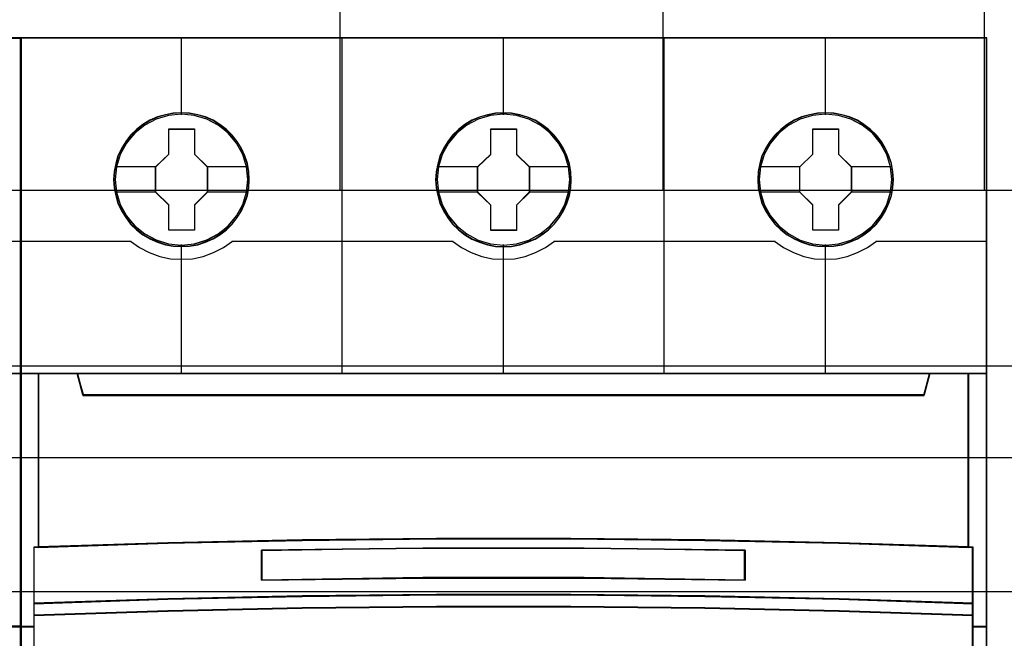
# Model space of a CAD drawing. Extents: x -558982 to 5119495, y -5290134 to 97908.
# Tile 78 of 256: x -478343 to -477792, y -22515 to -22169. Entities that reach past the tile are written whole.
import ezdxf

# ---------------------------------------------------------------- set-up
doc = ezdxf.new("R2010")
doc.units = 0
doc.header["$MEASUREMENT"] = 0
doc.layers.get('0').update_dxf_attribs({"color": 252})
for name, color, linetype in [('30', 7, 'Continuous'), ('45', 8, 'Continuous'), ('50', 7, 'Continuous')]:
    doc.layers.add(name, color=color, linetype=linetype)

# ---------------------------------------------------------------- blocks, each defined once
blk = doc.blocks.new('*U1051')
at = {"layer": '50', "color": 7}
for points in [[(61.983887, -277.514077), (386.017439, -277.514077)], [(61.983887, -277.514077), (386.017439, -277.514077)], [(151.864631, -277.556447), (151.864631, -257.54713)], [(169.926144, -277.556447), (169.926144, -257.54713)], [(187.900172, -277.556447), (187.900172, -257.54713)], [(61.983887, -287.349254), (386.017439, -287.349254), (386.017439, -333.651915), (61.983887, -333.651915), (61.983887, -287.349254)]]:
    blk.add_lwpolyline(points, dxfattribs=at)
blk = doc.blocks.new('*U1052')
at = {"layer": '30', "color": 7}
blk.add_lwpolyline([(51.981526, -292.478694), (396.088727, -292.478694), (396.088727, -328.453624), (51.981526, -328.453624), (51.981526, -292.478694)], close=True, dxfattribs=at)
for points in [[(51.981526, -292.478694), (396.088727, -292.478694), (396.088727, -328.453624), (51.981526, -328.453624), (51.981526, -292.478694)], [(51.981526, -299.972919), (396.088727, -299.972919), (396.088727, -320.959398), (51.981526, -320.959398), (51.981526, -299.972919)]]:
    blk.add_lwpolyline(points, dxfattribs=at)
blk = doc.blocks.new('*C1053')
at = {"layer": '45', "color": 7}
for points in [[(134.039061, -268.997671), (61.962678, -268.997671), (61.962678, -351.066058), (134.039061, -351.066058), (134.039061, -268.997671)], [(134.017853, -269.021504), (61.983887, -269.021504), (61.983887, -351.044873), (134.017853, -351.044873), (134.017853, -269.021504)], [(132.997204, -287.770308), (132.997204, -301.951077), (134.039061, -301.951077), (134.039061, -287.770308), (132.997204, -287.770308)]]:
    blk.add_lwpolyline(points, close=True, dxfattribs=at)
at = {"layer": '45', "color": 139}
blk.add_lwpolyline([(134.039061, -268.997671), (61.962678, -268.997671), (61.962678, -351.066058), (134.039061, -351.066058), (134.039061, -268.997671)], close=True, dxfattribs=at)
for points in [[(127.817078, -280.360823), (134.039061, -280.360823)], [(61.962678, -287.770308), (134.039061, -287.770308)], [(134.039061, -301.906059), (79.220927, -301.906059)]]:
    blk.add_lwpolyline(points, dxfattribs=at)
at = {"layer": '45', "color": 140}
blk.add_lwpolyline([(132.997204, -287.770308), (132.997204, -301.951077), (134.039061, -301.951077), (134.039061, -287.770308), (132.997204, -287.770308)], close=True, dxfattribs=at)
at = {"layer": '45', "color": 59}
blk.add_lwpolyline([(133.018412, -287.791493), (133.018412, -301.929892), (134.017853, -301.929892), (134.017853, -287.791493), (133.018412, -287.791493)], close=True, dxfattribs=at)
blk = doc.blocks.new('*U1054')
at = {"layer": '45', "color": 7}
for points in [[(151.993829, -268.997671), (133.970134, -268.997671), (133.970134, -351.066058), (151.993829, -351.066058), (170.006378, -351.066058), (188.030073, -351.066058), (188.030073, -268.997671), (170.006378, -268.997671), (151.993829, -268.997671)], [(146.777292, -276.92619), (146.754911, -276.473), (146.682172, -276.025336), (146.525502, -275.594252), (146.346452, -275.179749), (146.111448, -274.787352), (145.831682, -274.439169), (145.501557, -274.118619), (145.132265, -273.842284), (144.762974, -273.599108), (144.332133, -273.416727), (143.901293, -273.289612), (143.442476, -273.206711), (142.989254, -273.179078), (142.530437, -273.206711), (142.088406, -273.289612), (141.64078, -273.416727), (141.226725, -273.599108), (140.835052, -273.842284), (140.476951, -274.118619), (140.141231, -274.439169), (139.872656, -274.787352), (139.632057, -275.179749), (139.430625, -275.594252), (139.313123, -276.025336), (139.223597, -276.473), (139.190025, -276.92619), (139.223597, -277.373854), (139.313123, -277.810465), (139.430625, -278.247075), (139.632057, -278.661579), (139.872656, -279.048449), (140.141231, -279.413212), (140.476951, -279.733762), (140.835052, -280.010097), (141.226725, -280.242219), (141.64078, -280.424601), (142.088406, -280.562769), (142.530437, -280.651196), (142.989254, -280.673303), (143.442476, -280.651196), (143.901293, -280.562769), (144.332133, -280.424601), (144.762974, -280.242219), (145.132265, -280.010097), (145.501557, -279.733762), (145.831682, -279.413212), (146.111448, -279.048449), (146.346452, -278.661579), (146.525502, -278.247075), (146.682172, -277.810465), (146.754911, -277.373854), (146.777292, -276.92619)], [(146.777292, -276.92619), (146.754911, -276.473), (146.682172, -276.025336), (146.525502, -275.594252), (146.346452, -275.179749), (146.111448, -274.787352), (145.831682, -274.439169), (145.501557, -274.118619), (145.132265, -273.842284), (144.762974, -273.599108), (144.332133, -273.416727), (143.901293, -273.289612), (143.442476, -273.206711), (142.989254, -273.179078), (142.530437, -273.206711), (142.088406, -273.289612), (141.64078, -273.416727), (141.226725, -273.599108), (140.835052, -273.842284), (140.476951, -274.118619), (140.141231, -274.439169), (139.872656, -274.787352), (139.632057, -275.179749), (139.430625, -275.594252), (139.313123, -276.025336), (139.223597, -276.473), (139.190025, -276.92619), (139.223597, -277.373854), (139.313123, -277.810465), (139.430625, -278.247075), (139.632057, -278.661579), (139.872656, -279.048449), (140.141231, -279.413212), (140.476951, -279.733762), (140.835052, -280.010097), (141.226725, -280.242219), (141.64078, -280.424601), (142.088406, -280.562769), (142.530437, -280.651196), (142.989254, -280.673303), (143.442476, -280.651196), (143.901293, -280.562769), (144.332133, -280.424601), (144.762974, -280.242219), (145.132265, -280.010097), (145.501557, -279.733762), (145.831682, -279.413212), (146.111448, -279.048449), (146.346452, -278.661579), (146.525502, -278.247075), (146.682172, -277.810465), (146.754911, -277.373854), (146.777292, -276.92619)], [(164.788435, -276.931487), (164.766053, -276.478296), (164.693311, -276.030632), (164.536635, -275.599548), (164.357578, -275.185045), (164.122565, -274.792648), (163.842788, -274.444465), (163.51265, -274.123916), (163.14894, -273.842053), (162.774038, -273.604404), (162.343181, -273.422023), (161.912324, -273.294908), (161.45349, -273.212008), (161.00025, -273.184374), (160.547011, -273.212008), (160.099367, -273.294908), (159.651724, -273.422023), (159.237653, -273.604404), (158.845965, -273.842053), (158.48785, -274.123916), (158.152117, -274.444465), (157.889127, -274.792648), (157.642923, -275.185045), (157.447079, -275.599548), (157.323977, -276.030632), (157.234448, -276.478296), (157.20647, -276.931487), (157.234448, -277.379151), (157.323977, -277.815761), (157.447079, -278.252372), (157.642923, -278.666875), (157.889127, -279.053745), (158.152117, -279.418508), (158.48785, -279.739058), (158.845965, -280.015394), (159.237653, -280.247516), (159.651724, -280.429897), (160.099367, -280.568065), (160.547011, -280.656493), (161.00025, -280.678599), (161.45349, -280.656493), (161.912324, -280.568065), (162.343181, -280.429897), (162.774038, -280.247516), (163.14894, -280.015394), (163.51265, -279.739058), (163.842788, -279.418508), (164.122565, -279.053745), (164.357578, -278.666875), (164.536635, -278.252372), (164.693311, -277.815761), (164.766053, -277.379151), (164.788435, -276.931487)], [(164.788435, -276.931487), (164.766053, -276.478296), (164.693311, -276.030632), (164.536635, -275.599548), (164.357578, -275.185045), (164.122565, -274.792648), (163.842788, -274.444465), (163.51265, -274.123916), (163.14894, -273.842053), (162.774038, -273.604404), (162.343181, -273.422023), (161.912324, -273.294908), (161.45349, -273.212008), (161.00025, -273.184374), (160.547011, -273.212008), (160.099367, -273.294908), (159.651724, -273.422023), (159.237653, -273.604404), (158.845965, -273.842053), (158.48785, -274.123916), (158.152117, -274.444465), (157.889127, -274.792648), (157.642923, -275.185045), (157.447079, -275.599548), (157.323977, -276.030632), (157.234448, -276.478296), (157.20647, -276.931487), (157.234448, -277.379151), (157.323977, -277.815761), (157.447079, -278.252372), (157.642923, -278.666875), (157.889127, -279.053745), (158.152117, -279.418508), (158.48785, -279.739058), (158.845965, -280.015394), (159.237653, -280.247516), (159.651724, -280.429897), (160.099367, -280.568065), (160.547011, -280.656493), (161.00025, -280.678599), (161.45349, -280.656493), (161.912324, -280.568065), (162.343181, -280.429897), (162.774038, -280.247516), (163.14894, -280.015394), (163.51265, -279.739058), (163.842788, -279.418508), (164.122565, -279.053745), (164.357578, -278.666875), (164.536635, -278.252372), (164.693311, -277.815761), (164.766053, -277.379151), (164.788435, -276.931487)], [(164.772529, -276.930163), (164.750248, -276.479054), (164.677837, -276.033446), (164.521874, -275.604343), (164.34363, -275.191743), (164.109685, -274.801149), (163.83118, -274.454565), (163.502543, -274.135488), (163.140486, -273.854921), (162.767288, -273.618364), (162.33839, -273.43682), (161.909491, -273.310289), (161.452742, -273.22777), (161.001563, -273.200263), (160.550384, -273.22777), (160.104775, -273.310289), (159.659166, -273.43682), (159.246978, -273.618364), (158.85707, -273.854921), (158.500583, -274.135488), (158.166376, -274.454565), (157.904581, -274.801149), (157.659496, -275.191743), (157.464542, -275.604343), (157.342, -276.033446), (157.252878, -276.479054), (157.225027, -276.930163), (157.252878, -277.37577), (157.342, -277.810375), (157.464542, -278.24498), (157.659496, -278.657579), (157.904581, -279.042672), (158.166376, -279.40576), (158.500583, -279.724837), (158.85707, -279.999903), (159.246978, -280.230959), (159.659166, -280.412503), (160.104775, -280.550036), (160.550384, -280.638057), (161.001563, -280.660062), (161.452742, -280.638057), (161.909491, -280.550036), (162.33839, -280.412503), (162.767288, -280.230959), (163.140486, -279.999903), (163.502543, -279.724837), (163.83118, -279.40576), (164.109685, -279.042672), (164.34363, -278.657579), (164.521874, -278.24498), (164.677837, -277.810375), (164.750248, -277.37577), (164.772529, -276.930163)], [(182.807531, -276.92619), (182.785141, -276.473), (182.712377, -276.025336), (182.555653, -275.594252), (182.37654, -275.179749), (182.141454, -274.787352), (181.86159, -274.439169), (181.53135, -274.118619), (181.161929, -273.842284), (180.792508, -273.599108), (180.361517, -273.416727), (179.930526, -273.289612), (179.471549, -273.206711), (179.018169, -273.179078), (178.559192, -273.206711), (178.117006, -273.289612), (177.669223, -273.416727), (177.255024, -273.599108), (176.863214, -273.842284), (176.504988, -274.118619), (176.169151, -274.439169), (175.906079, -274.787352), (175.659798, -275.179749), (175.458296, -275.594252), (175.340753, -276.025336), (175.251197, -276.473), (175.217613, -276.92619), (175.251197, -277.373854), (175.340753, -277.810465), (175.458296, -278.247075), (175.659798, -278.661579), (175.906079, -279.048449), (176.169151, -279.413212), (176.504988, -279.733762), (176.863214, -280.010097), (177.255024, -280.242219), (177.669223, -280.424601), (178.117006, -280.562769), (178.559192, -280.651196), (179.018169, -280.673303), (179.471549, -280.651196), (179.930526, -280.562769), (180.361517, -280.424601), (180.792508, -280.242219), (181.161929, -280.010097), (181.53135, -279.733762), (181.86159, -279.413212), (182.141454, -279.048449), (182.37654, -278.661579), (182.555653, -278.247075), (182.712377, -277.810465), (182.785141, -277.373854), (182.807531, -276.92619)], [(182.807531, -276.92619), (182.785141, -276.473), (182.712377, -276.025336), (182.555653, -275.594252), (182.37654, -275.179749), (182.141454, -274.787352), (181.86159, -274.439169), (181.53135, -274.118619), (181.161929, -273.842284), (180.792508, -273.599108), (180.361517, -273.416727), (179.930526, -273.289612), (179.471549, -273.206711), (179.018169, -273.179078), (178.559192, -273.206711), (178.117006, -273.289612), (177.669223, -273.416727), (177.255024, -273.599108), (176.863214, -273.842284), (176.504988, -274.118619), (176.169151, -274.439169), (175.906079, -274.787352), (175.659798, -275.179749), (175.458296, -275.594252), (175.340753, -276.025336), (175.251197, -276.473), (175.217613, -276.92619), (175.251197, -277.373854), (175.340753, -277.810465), (175.458296, -278.247075), (175.659798, -278.661579), (175.906079, -279.048449), (176.169151, -279.413212), (176.504988, -279.733762), (176.863214, -280.010097), (177.255024, -280.242219), (177.669223, -280.424601), (178.117006, -280.562769), (178.559192, -280.651196), (179.018169, -280.673303), (179.471549, -280.651196), (179.930526, -280.562769), (180.361517, -280.424601), (180.792508, -280.242219), (181.161929, -280.010097), (181.53135, -279.733762), (181.86159, -279.413212), (182.141454, -279.048449), (182.37654, -278.661579), (182.555653, -278.247075), (182.712377, -277.810465), (182.785141, -277.373854), (182.807531, -276.92619)], [(182.788973, -276.924866), (182.766694, -276.473758), (182.694285, -276.02815), (182.538327, -275.599047), (182.36009, -275.186447), (182.126154, -274.795853), (181.847658, -274.449269), (181.519033, -274.130192), (181.151419, -273.855126), (180.783804, -273.613067), (180.354921, -273.431524), (179.926038, -273.304993), (179.469305, -273.222473), (179.018142, -273.194967), (178.561409, -273.222473), (178.121385, -273.304993), (177.675792, -273.431524), (177.263619, -273.613067), (176.873725, -273.855126), (176.51725, -274.130192), (176.183055, -274.449269), (175.921269, -274.795853), (175.676193, -275.186447), (175.475676, -275.599047), (175.358708, -276.02815), (175.26959, -276.473758), (175.23617, -276.924866), (175.26959, -277.370474), (175.358708, -277.805079), (175.475676, -278.239684), (175.676193, -278.652283), (175.921269, -279.037376), (176.183055, -279.400464), (176.51725, -279.719541), (176.873725, -279.994607), (177.263619, -280.225663), (177.675792, -280.407206), (178.121385, -280.54474), (178.561409, -280.632761), (179.018142, -280.654766), (179.469305, -280.632761), (179.926038, -280.54474), (180.354921, -280.407206), (180.783804, -280.225663), (181.151419, -279.994607), (181.519033, -279.719541), (181.847658, -279.400464), (182.126154, -279.037376), (182.36009, -278.652283), (182.538327, -278.239684), (182.694285, -277.805079), (182.766694, -277.370474), (182.788973, -276.924866)], [(142.27262, -274.082092), (143.716925, -274.082092), (143.716925, -275.498726), (144.439078, -276.207043), (144.439078, -277.629211), (143.716925, -278.348596), (143.716925, -279.759696), (142.27262, -279.759696), (142.27262, -278.348596), (141.533542, -277.629211), (141.533542, -276.207043), (142.27262, -275.498726), (142.27262, -274.082092)], [(142.27262, -274.082092), (143.716925, -274.082092), (143.716925, -274.082092), (143.716925, -275.498726), (143.716925, -275.498726), (144.439078, -276.207043), (144.439078, -276.207043), (144.439078, -277.629211), (144.439078, -277.629211), (143.716925, -278.348596), (143.716925, -278.348596), (143.716925, -279.759696), (143.716925, -279.759696), (142.27262, -279.759696), (142.27262, -279.759696), (142.27262, -278.348596), (142.27262, -278.348596), (141.533542, -277.629211), (141.533542, -277.629211), (141.533542, -276.207043), (141.533542, -276.207043), (142.27262, -275.498726), (142.27262, -275.498726), (142.27262, -274.082092), (142.27262, -274.082092)], [(142.282411, -274.097981), (143.709585, -274.097981), (143.709585, -275.506686), (144.423172, -276.211039), (144.423172, -277.625247), (143.709585, -278.340605), (143.709585, -279.743807), (142.282411, -279.743807), (142.282411, -278.340605), (141.552099, -277.625247), (141.552099, -276.211039), (142.282411, -275.506686), (142.282411, -274.097981)], [(160.291127, -274.082092), (161.734281, -274.082092), (161.734281, -275.504201), (162.450221, -276.212488), (162.450221, -277.634597), (161.734281, -278.353951), (161.734281, -279.764992), (160.291127, -279.764992), (160.291127, -278.353951), (159.552638, -277.634597), (159.552638, -276.212488), (160.291127, -275.504201), (160.291127, -274.082092)], [(160.291127, -274.082092), (161.734281, -274.082092), (161.734281, -274.082092), (161.734281, -275.504201), (161.734281, -275.504201), (162.450221, -276.212488), (162.450221, -276.212488), (162.450221, -277.634597), (162.450221, -277.634597), (161.734281, -278.353951), (161.734281, -278.353951), (161.734281, -279.764992), (161.734281, -279.764992), (160.291127, -279.764992), (160.291127, -279.764992), (160.291127, -278.353951), (160.291127, -278.353951), (159.552638, -277.634597), (159.552638, -277.634597), (159.552638, -276.212488), (159.552638, -276.212488), (160.291127, -275.504201), (160.291127, -275.504201), (160.291127, -274.082092), (160.291127, -274.082092)], [(160.298925, -274.097981), (161.726235, -274.097981), (161.726235, -275.512137), (162.434314, -276.216464), (162.434314, -277.63062), (161.726235, -278.345952), (161.726235, -279.749104), (160.298925, -279.749104), (160.298925, -278.345952), (159.568544, -277.63062), (159.568544, -276.216464), (160.298925, -275.512137), (160.298925, -274.097981)], [(178.301934, -274.082092), (179.745088, -274.082092), (179.745088, -275.498726), (180.466665, -276.207043), (180.466665, -277.629211), (179.745088, -278.348596), (179.745088, -279.759696), (178.301934, -279.759696), (178.301934, -278.348596), (177.569082, -277.629211), (177.569082, -276.207043), (178.301934, -275.498726), (178.301934, -274.082092)], [(178.301934, -274.082092), (179.745088, -274.082092), (179.745088, -274.082092), (179.745088, -275.498726), (179.745088, -275.498726), (180.466665, -276.207043), (180.466665, -276.207043), (180.466665, -277.629211), (180.466665, -277.629211), (179.745088, -278.348596), (179.745088, -278.348596), (179.745088, -279.759696), (179.745088, -279.759696), (178.301934, -279.759696), (178.301934, -279.759696), (178.301934, -278.348596), (178.301934, -278.348596), (177.569082, -277.629211), (177.569082, -277.629211), (177.569082, -276.207043), (177.569082, -276.207043), (178.301934, -275.498726), (178.301934, -275.498726), (178.301934, -274.082092), (178.301934, -274.082092)], [(178.309794, -274.097981), (179.737104, -274.097981), (179.737104, -275.506686), (180.450759, -276.211039), (180.450759, -277.625247), (179.737104, -278.340605), (179.737104, -279.743807), (178.309794, -279.743807), (178.309794, -278.340605), (177.584989, -277.625247), (177.584989, -276.211039), (178.309794, -275.506686), (178.309794, -274.097981)], [(135.014643, -297.490572), (135.014643, -287.775604), (133.970134, -287.775604), (133.970134, -301.951077), (134.749188, -301.951077), (134.749188, -301.317013), (134.749188, -300.644353), (134.749188, -297.5016), (135.014643, -297.490572)], [(149.738001, -297.110274), (157.245095, -297.027471), (164.757763, -297.027471), (172.264857, -297.110274), (179.771951, -297.27036), (187.022679, -297.502208), (187.022679, -287.775604), (184.849133, -287.775604), (184.53146, -288.967969), (137.471398, -288.967969), (137.153726, -287.775604), (134.980179, -287.775604), (134.980179, -297.502208), (142.225333, -297.27036), (149.738001, -297.110274)], [(137.469082, -288.999043), (184.533776, -288.999043), (184.85148, -287.775604), (179.026917, -287.775604), (170.008599, -287.775604), (161.001429, -287.775604), (151.994259, -287.775604), (142.975941, -287.775604), (137.151378, -287.775604), (137.469082, -288.999043)], [(186.988215, -287.775604), (186.988215, -297.490572), (187.247241, -297.5016), (187.247241, -300.644353), (187.247241, -301.317013), (187.247241, -301.951077), (188.030073, -301.951077), (188.030073, -287.775604), (186.988215, -287.775604)], [(172.265387, -300.242764), (179.772744, -300.398271), (187.274527, -300.648194), (187.274527, -297.482504), (187.023725, -297.471397), (179.772744, -297.238135), (172.265387, -297.077074), (164.75803, -296.993766), (157.2451, -296.993766), (149.737743, -297.077074), (142.224812, -297.238135), (134.979405, -297.471397), (134.723029, -297.482504), (134.723029, -300.648194), (142.224812, -300.398271), (149.737743, -300.242764), (157.2451, -300.159456), (164.75803, -300.159456), (172.265387, -300.242764)], [(174.525692, -297.651497), (174.525692, -299.334719), (165.507749, -299.216893), (156.495384, -299.216893), (147.471864, -299.334719), (147.471864, -297.651497), (156.495384, -297.539282), (165.507749, -297.539282), (174.525692, -297.651497)], [(165.507749, -299.216893), (174.525692, -299.334719), (174.525692, -297.651497), (165.507749, -297.539282), (156.495384, -297.539282), (147.471864, -297.651497), (147.471864, -299.334719), (156.495384, -299.216893), (165.507749, -299.216893)], [(157.2451, -300.129159), (149.737743, -300.214089), (142.224812, -300.372624), (134.723029, -300.627413), (134.723029, -301.318173), (142.224812, -301.069046), (149.737743, -300.899187), (157.2451, -300.819919), (164.75803, -300.819919), (172.265387, -300.899187), (179.772744, -301.069046), (187.274527, -301.318173), (187.274527, -300.627413), (179.772744, -300.372624), (172.265387, -300.214089), (164.75803, -300.129159), (157.2451, -300.129159)], [(156.498265, -305.340691), (165.504864, -305.340691), (170.008164, -305.340691), (174.517037, -305.340691), (183.529209, -305.340691), (187.274527, -305.340691), (187.274527, -301.924822), (187.274527, -301.287119), (179.772744, -301.043129), (172.265387, -300.876771), (164.75803, -300.799138), (157.2451, -300.799138), (149.737743, -300.876771), (142.224812, -301.043129), (134.723029, -301.287119), (134.723029, -301.924822), (134.723029, -305.340691), (138.473921, -305.340691), (147.48052, -305.340691), (151.994966, -305.340691), (156.498265, -305.340691)]]:
    blk.add_lwpolyline(points, close=True, dxfattribs=at)
at = {"layer": '45', "color": 139}
for points in [[(151.993829, -268.997671), (133.970134, -268.997671), (133.970134, -351.066058), (151.993829, -351.066058), (170.006378, -351.066058), (188.030073, -351.066058), (188.030073, -268.997671), (170.006378, -268.997671), (151.993829, -268.997671)], [(152.000896, -269.016208), (133.988692, -269.016208), (133.988692, -351.05017), (152.000896, -351.05017), (170.001962, -351.05017), (188.014166, -351.05017), (188.014166, -269.016208), (170.001962, -269.016208), (152.000896, -269.016208)], [(146.69511, -276.919455), (146.62236, -276.201061), (146.415301, -275.515823), (146.073933, -274.88032), (145.615046, -274.322183), (145.049831, -273.874568), (144.406269, -273.537476), (143.706746, -273.327483), (142.984837, -273.26117), (142.262929, -273.327483), (141.574598, -273.537476), (140.931036, -273.874568), (140.365821, -274.322183), (139.906934, -274.88032), (139.565566, -275.515823), (139.347315, -276.201061), (139.280161, -276.919455), (139.347315, -277.632323), (139.565566, -278.323087), (139.906934, -278.947538), (140.365821, -279.505675), (140.931036, -279.958816), (141.574598, -280.295909), (142.262929, -280.511427), (142.984837, -280.583266), (143.706746, -280.511427), (144.406269, -280.295909), (145.049831, -279.958816), (145.615046, -279.505675), (146.073933, -278.947538), (146.415301, -278.323087), (146.62236, -277.632323), (146.69511, -276.919455)], [(146.700412, -276.919455), (146.627665, -276.201061), (146.420614, -275.515823), (146.073664, -274.885847), (145.609199, -274.327709), (145.055198, -273.874568), (144.411662, -273.543002), (143.712166, -273.327483), (142.990286, -273.26117), (142.268407, -273.327483), (141.568911, -273.543002), (140.930971, -273.874568), (140.371374, -274.327709), (139.901313, -274.885847), (139.559959, -275.515823), (139.352908, -276.201061), (139.280161, -276.919455), (139.352908, -277.632323), (139.559959, -278.323087), (139.901313, -278.953064), (140.371374, -279.511201), (140.930971, -279.964342), (141.568911, -280.301435), (142.268407, -280.511427), (142.990286, -280.583266), (143.712166, -280.511427), (144.411662, -280.301435), (145.055198, -279.964342), (145.609199, -279.511201), (146.073664, -278.953064), (146.420614, -278.323087), (146.627665, -277.632323), (146.700412, -276.919455)], [(164.711555, -276.919455), (164.633211, -276.201061), (164.426161, -275.515823), (164.084807, -274.885847), (163.625937, -274.327709), (163.060745, -273.874568), (162.417209, -273.543002), (161.723309, -273.327483), (160.995833, -273.26117), (160.273953, -273.327483), (159.58565, -273.543002), (158.942113, -273.874568), (158.376921, -274.327709), (157.918052, -274.885847), (157.576698, -275.515823), (157.364051, -276.201061), (157.291303, -276.919455), (157.364051, -277.632323), (157.576698, -278.323087), (157.918052, -278.953064), (158.376921, -279.511201), (158.942113, -279.964342), (159.58565, -280.301435), (160.273953, -280.511427), (160.995833, -280.583266), (161.723309, -280.511427), (162.417209, -280.301435), (163.060745, -279.964342), (163.625937, -279.511201), (164.084807, -278.953064), (164.426161, -278.323087), (164.633211, -277.632323), (164.711555, -276.919455)], [(164.711555, -276.924751), (164.638807, -276.206357), (164.431756, -275.521119), (164.084807, -274.885617), (163.620341, -274.32748), (163.066341, -273.874338), (162.422805, -273.542772), (161.723309, -273.33278), (161.001429, -273.266466), (160.279549, -273.33278), (159.580054, -273.542772), (158.942113, -273.874338), (158.382517, -274.32748), (157.918052, -274.885617), (157.571102, -275.521119), (157.364051, -276.206357), (157.291303, -276.924751), (157.364051, -277.63762), (157.571102, -278.328384), (157.918052, -278.952834), (158.382517, -279.510971), (158.942113, -279.964112), (159.580054, -280.301205), (160.279549, -280.516723), (161.001429, -280.588563), (161.723309, -280.516723), (162.422805, -280.301205), (163.066341, -279.964112), (163.620341, -279.510971), (164.084807, -278.952834), (164.431756, -278.328384), (164.638807, -277.63762), (164.711555, -276.924751)], [(182.722697, -276.924751), (182.64995, -276.206357), (182.442899, -275.521119), (182.101545, -274.885617), (181.631484, -274.32748), (181.077483, -273.874338), (180.433947, -273.542772), (179.734451, -273.33278), (179.012572, -273.266466), (178.290692, -273.33278), (177.591196, -273.542772), (176.953256, -273.874338), (176.393659, -274.32748), (175.929194, -274.885617), (175.582244, -275.521119), (175.375194, -276.206357), (175.302446, -276.924751), (175.375194, -277.63762), (175.582244, -278.328384), (175.929194, -278.952834), (176.393659, -279.510971), (176.953256, -279.964112), (177.591196, -280.301205), (178.290692, -280.516723), (179.012572, -280.588563), (179.734451, -280.516723), (180.433947, -280.301205), (181.077483, -279.964112), (181.631484, -279.510971), (182.101545, -278.952834), (182.442899, -278.328384), (182.64995, -277.63762), (182.722697, -276.924751)], [(182.722697, -276.919455), (182.644351, -276.201061), (182.437292, -275.515823), (182.095924, -274.885847), (181.637037, -274.327709), (181.071822, -273.874568), (180.42826, -273.543002), (179.734333, -273.327483), (179.012425, -273.26117), (178.28492, -273.327483), (177.596589, -273.543002), (176.953027, -273.874568), (176.387812, -274.327709), (175.928925, -274.885847), (175.587557, -275.515823), (175.374902, -276.201061), (175.307748, -276.919455), (175.374902, -277.632323), (175.587557, -278.323087), (175.928925, -278.953064), (176.387812, -279.511201), (176.953027, -279.964342), (177.596589, -280.301435), (178.28492, -280.511427), (179.012425, -280.583266), (179.734333, -280.511427), (180.42826, -280.301435), (181.071822, -279.964342), (181.637037, -279.511201), (182.095924, -278.953064), (182.437292, -278.323087), (182.644351, -277.632323), (182.722697, -276.919455)]]:
    blk.add_lwpolyline(points, close=True, dxfattribs=at)
for points in [[(142.970404, -268.997671), (142.970404, -273.2903)], [(151.983928, -287.81003), (151.983928, -268.997671)], [(160.984197, -268.997671), (160.984197, -273.2903)], [(169.984467, -287.81003), (169.984467, -268.997671)], [(178.99534, -268.997671), (178.99534, -273.2903)], [(133.970134, -280.366119), (140.178862, -280.366119)], [(140.141748, -280.366119), (140.646148, -280.719393), (141.18978, -281.00429), (141.772643, -281.215115), (142.37232, -281.346168), (142.98881, -281.380355), (143.6053, -281.346168), (144.21058, -281.215115), (144.787839, -281.00429), (145.331471, -280.719393), (145.841476, -280.366119)], [(142.970404, -280.559433), (142.970404, -287.81003)], [(145.807013, -280.366119), (158.190005, -280.366119)], [(158.15289, -280.366119), (158.657318, -280.719393), (159.200979, -281.00429), (159.783873, -281.215115), (160.383581, -281.346168), (161.000104, -281.380355), (161.616626, -281.346168), (162.216334, -281.215115), (162.799228, -281.00429), (163.342889, -280.719393), (163.847317, -280.366119)], [(160.984197, -280.559433), (160.984197, -287.81003)], [(163.812853, -280.366119), (176.195845, -280.366119)], [(176.161382, -280.366119), (176.671387, -280.719393), (177.215019, -281.00429), (177.792278, -281.215115), (178.397559, -281.346168), (179.014048, -281.380355), (179.630538, -281.346168), (180.230215, -281.215115), (180.807473, -281.00429), (181.35671, -280.719393), (181.861111, -280.366119)], [(178.99534, -280.559433), (178.99534, -287.81003)], [(181.823996, -280.366119), (188.030073, -280.366119)], [(133.970134, -287.775604), (188.030073, -287.775604)], [(134.980179, -287.775604), (134.980179, -297.502208)], [(137.151378, -287.775604), (137.503966, -288.999043)], [(184.85148, -287.775604), (184.496241, -288.999043)], [(186.988215, -297.502208), (186.988215, -287.775604)], [(137.469503, -288.964617), (184.533355, -288.964617)], [(187.274527, -297.512801), (179.772744, -297.253284), (172.265387, -297.082238), (164.75803, -296.993766), (157.2451, -296.993766), (149.737743, -297.082238), (142.224812, -297.253284), (134.723029, -297.512801)], [(134.723029, -297.478375), (134.723029, -305.340691)], [(174.525692, -297.682282), (165.507749, -297.539282), (156.495384, -297.539282), (147.471864, -297.682282)], [(147.471864, -299.334719), (147.471864, -297.647856)], [(174.488578, -299.334719), (174.488578, -297.647856)], [(187.237413, -305.340691), (187.237413, -297.478375)], [(174.525692, -299.334719), (165.507749, -299.183775), (156.495384, -299.183775), (147.471864, -299.334719)], [(187.274527, -300.648194), (179.772744, -300.382779), (172.265387, -300.217631), (164.75803, -300.129159), (157.2451, -300.129159), (149.737743, -300.217631), (142.224812, -300.382779), (134.723029, -300.648194)], [(187.274527, -301.318173), (179.772744, -301.058655), (172.265387, -300.881712), (164.75803, -300.799138), (157.2451, -300.799138), (149.737743, -300.881712), (142.224812, -301.058655), (134.723029, -301.318173)], [(134.760143, -301.916651), (133.970134, -301.916651)], [(188.030073, -301.916651), (187.237413, -301.916651)]]:
    blk.add_lwpolyline(points, dxfattribs=at)
at = {"layer": '45', "color": 59}
blk.add_lwpolyline([(151.983928, -287.81003), (151.983928, -268.997671)], dxfattribs=at)
for points in [[(146.761386, -276.924866), (146.739099, -276.473758), (146.666664, -276.02815), (146.510652, -275.599047), (146.332352, -275.186447), (146.098334, -274.795853), (145.81974, -274.449269), (145.491, -274.130192), (145.123257, -273.855126), (144.755513, -273.613067), (144.326479, -273.431524), (143.897445, -273.304993), (143.440552, -273.222473), (142.989231, -273.194967), (142.532337, -273.222473), (142.09216, -273.304993), (141.64641, -273.431524), (141.234092, -273.613067), (140.844061, -273.855126), (140.487462, -274.130192), (140.153149, -274.449269), (139.8857, -274.795853), (139.646109, -275.186447), (139.445522, -275.599047), (139.328513, -276.02815), (139.239363, -276.473758), (139.205932, -276.924866), (139.239363, -277.370474), (139.328513, -277.805079), (139.445522, -278.239684), (139.646109, -278.652283), (139.8857, -279.037376), (140.153149, -279.400464), (140.487462, -279.719541), (140.844061, -279.994607), (141.234092, -280.225663), (141.64641, -280.407206), (142.09216, -280.54474), (142.532337, -280.632761), (142.989231, -280.654766), (143.440552, -280.632761), (143.897445, -280.54474), (144.326479, -280.407206), (144.755513, -280.225663), (145.123257, -279.994607), (145.491, -279.719541), (145.81974, -279.400464), (146.098334, -279.037376), (146.332352, -278.652283), (146.510652, -278.239684), (146.666664, -277.805079), (146.739099, -277.370474), (146.761386, -276.924866)], [(149.744886, -297.095665), (157.247391, -297.013133), (164.755467, -297.013133), (172.257972, -297.095665), (179.760477, -297.255228), (187.006773, -297.48632), (187.006773, -287.791493), (184.834555, -287.791493), (184.517077, -288.979962), (137.485781, -288.979962), (137.168303, -287.791493), (134.996086, -287.791493), (134.996086, -297.48632), (142.236811, -297.255228), (149.744886, -297.095665)], [(137.469082, -288.999043), (184.533776, -288.999043), (184.85148, -287.775604), (179.026917, -287.775604), (170.008599, -287.775604), (161.001429, -287.775604), (151.994259, -287.775604), (142.975941, -287.775604), (137.151378, -287.775604), (137.469082, -288.999043)], [(172.265387, -300.242764), (179.772744, -300.398271), (187.274527, -300.648194), (187.274527, -297.482504), (187.023725, -297.471397), (179.772744, -297.238135), (172.265387, -297.077074), (164.75803, -296.993766), (157.2451, -296.993766), (149.737743, -297.077074), (142.224812, -297.238135), (134.979405, -297.471397), (134.723029, -297.482504), (134.723029, -300.648194), (142.224812, -300.398271), (149.737743, -300.242764), (157.2451, -300.159456), (164.75803, -300.159456), (172.265387, -300.242764)], [(174.525692, -297.651497), (174.525692, -299.334719), (165.507749, -299.216893), (156.495384, -299.216893), (147.471864, -299.334719), (147.471864, -297.651497), (156.495384, -297.539282), (165.507749, -297.539282), (174.525692, -297.651497)], [(165.507749, -299.216893), (174.525692, -299.334719), (174.525692, -297.651497), (165.507749, -297.539282), (156.495384, -297.539282), (147.471864, -297.651497), (147.471864, -299.334719), (156.495384, -299.216893), (165.507749, -299.216893)], [(165.50068, -299.200615), (174.507135, -299.316182), (174.507135, -297.665234), (165.50068, -297.555171), (156.499795, -297.555171), (147.48777, -297.665234), (147.48777, -299.316182), (156.499795, -299.200615), (165.50068, -299.200615)], [(157.2451, -300.129159), (149.737743, -300.214089), (142.224812, -300.372624), (134.723029, -300.627413), (134.723029, -301.318173), (142.224812, -301.069046), (149.737743, -300.899187), (157.2451, -300.819919), (164.75803, -300.819919), (172.265387, -300.899187), (179.772744, -301.069046), (187.274527, -301.318173), (187.274527, -300.627413), (179.772744, -300.372624), (172.265387, -300.214089), (164.75803, -300.129159), (157.2451, -300.129159)], [(157.246236, -300.145048), (149.743802, -300.227708), (142.235799, -300.382006), (134.738935, -300.629985), (134.738935, -301.302284), (142.235799, -301.059815), (149.743802, -300.894496), (157.246236, -300.817347), (164.754239, -300.817347), (172.256673, -300.894496), (179.759106, -301.059815), (187.25597, -301.302284), (187.25597, -300.629985), (179.759106, -300.382006), (172.256673, -300.227708), (164.754239, -300.145048), (157.246236, -300.145048)], [(156.498265, -305.340691), (165.504864, -305.340691), (170.008164, -305.340691), (174.517037, -305.340691), (183.529209, -305.340691), (187.274527, -305.340691), (187.274527, -301.924822), (187.274527, -301.287119), (179.772744, -301.043129), (172.265387, -300.876771), (164.75803, -300.799138), (157.2451, -300.799138), (149.737743, -300.876771), (142.224812, -301.043129), (134.723029, -301.287119), (134.723029, -301.924822), (134.723029, -305.340691), (138.473921, -305.340691), (147.48052, -305.340691), (151.994966, -305.340691), (156.498265, -305.340691)], [(156.499891, -305.322154), (165.500584, -305.322154), (170.00093, -305.322154), (174.506846, -305.322154), (183.513108, -305.322154), (187.25597, -305.322154), (187.25597, -301.932178), (187.25597, -301.299309), (179.759106, -301.057168), (172.256673, -300.892072), (164.754239, -300.815027), (157.246236, -300.815027), (149.743802, -300.892072), (142.235799, -301.057168), (134.738935, -301.299309), (134.738935, -301.932178), (134.738935, -305.322154), (138.487367, -305.322154), (147.488059, -305.322154), (151.999545, -305.322154), (156.499891, -305.322154)]]:
    blk.add_lwpolyline(points, close=True, dxfattribs=at)
at = {"layer": '45', "color": 7}
for points in [[(139.261603, -276.192657), (141.570656, -276.192657)], [(144.401963, -276.192657), (146.705714, -276.192657)], [(157.280699, -276.197953), (159.587101, -276.197953)], [(162.415757, -276.197953), (164.716857, -276.197953)], [(175.291842, -276.192657), (177.603546, -276.192657)], [(180.432202, -276.192657), (182.733302, -276.192657)], [(139.261603, -277.606761), (141.570656, -277.606761)], [(144.401963, -277.606761), (146.705714, -277.606761)], [(157.280699, -277.612058), (159.587101, -277.612058)], [(162.415757, -277.612058), (164.716857, -277.612058)], [(175.291842, -277.606761), (177.603546, -277.606761)], [(180.432202, -277.606761), (182.733302, -277.606761)]]:
    blk.add_lwpolyline(points, dxfattribs=at)
at = {"layer": '45', "color": 140}
for points in [[(135.014643, -297.490572), (135.014643, -287.775604), (133.970134, -287.775604), (133.970134, -301.951077), (134.749188, -301.951077), (134.749188, -301.317013), (134.749188, -300.644353), (134.749188, -297.5016), (135.014643, -297.490572)], [(134.998737, -297.484683), (134.998737, -287.791493), (133.988692, -287.791493), (133.988692, -301.935188), (134.74204, -301.935188), (134.74204, -301.302545), (134.74204, -300.631394), (134.74204, -297.495685), (134.998737, -297.484683)], [(149.738001, -297.110274), (157.245095, -297.027471), (164.757763, -297.027471), (172.264857, -297.110274), (179.771951, -297.27036), (187.022679, -297.502208), (187.022679, -287.775604), (184.849133, -287.775604), (184.53146, -288.967969), (137.471398, -288.967969), (137.153726, -287.775604), (134.980179, -287.775604), (134.980179, -297.502208), (142.225333, -297.27036), (149.738001, -297.110274)], [(137.484758, -288.983154), (184.515449, -288.983154), (184.832923, -287.791493), (179.012568, -287.791493), (170.000766, -287.791493), (161.000104, -287.791493), (151.999441, -287.791493), (142.987639, -287.791493), (137.167285, -287.791493), (137.484758, -288.983154)], [(186.988215, -287.775604), (186.988215, -297.490572), (187.247241, -297.5016), (187.247241, -300.644353), (187.247241, -301.317013), (187.247241, -301.951077), (188.030073, -301.951077), (188.030073, -287.775604), (186.988215, -287.775604)], [(187.004122, -287.791493), (187.004122, -297.484683), (187.255238, -297.495685), (187.255238, -300.631394), (187.255238, -301.302545), (187.255238, -301.935188), (188.014166, -301.935188), (188.014166, -287.791493), (187.004122, -287.791493)]]:
    blk.add_lwpolyline(points, close=True, dxfattribs=at)

msp = doc.modelspace()

# ---------------------------------------------------------------- block references
at = {"xscale": 10, "yscale": 10, "zscale": 10}
for name in ['*U1052', '*U1051', '*C1053', '*U1054']:
    msp.add_blockref(name, (-479682.25, -19489.05), dxfattribs=at)

doc.saveas('drawing.dxf')
